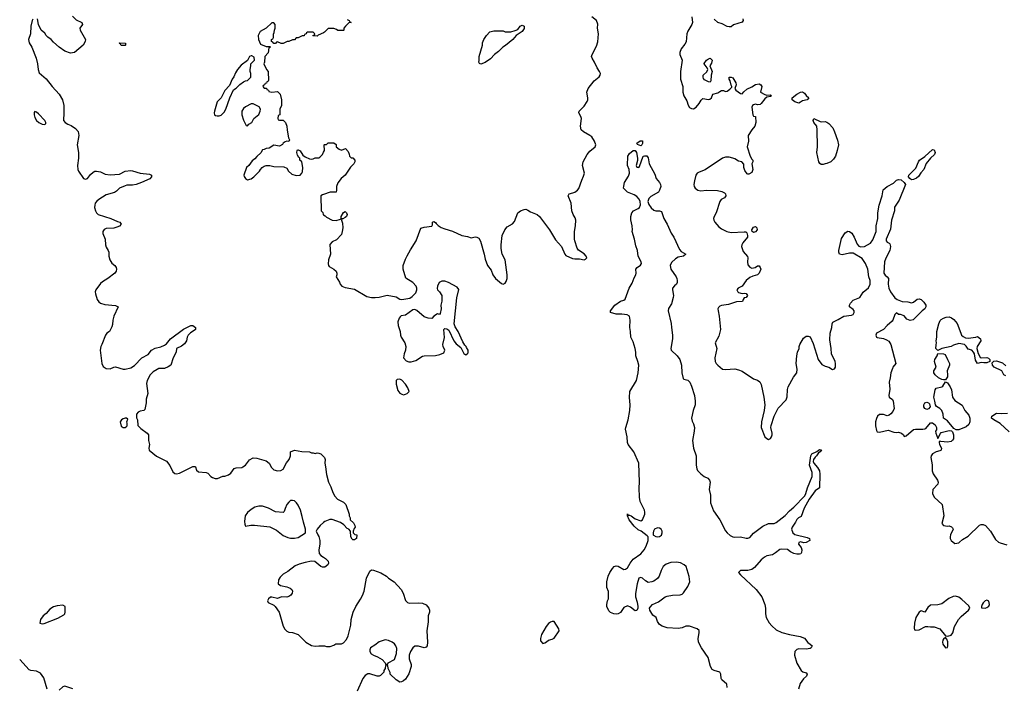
# Model space of a CAD drawing. Header units: inches. Extents: x 2396598 to 2566999, y 262085 to 451979.
# Tile 168 of 256: x 2436770 to 2447235, y 422471 to 429560. Entities that reach past the tile are written whole.
import ezdxf

# ---------------------------------------------------------------- set-up
doc = ezdxf.new("R2010")
doc.units = ezdxf.units.IN
doc.header["$MEASUREMENT"] = 0
doc.layers.add('C4432', color=7, linetype='Continuous')
doc.layers.add('C4442', color=7, linetype='Continuous')

msp = doc.modelspace()

# ---------------------------------------------------------------- linework, layer by layer
at = {"layer": 'C4432', "color": 5}
for points, elevation in [([(2437330, 429599), (2437370, 429559), (2437431, 429530), (2437436, 429510), (2437411, 429470), (2437414, 429450), (2437470, 429350), (2437467, 429330), (2437443, 429290), (2437352, 429210), (2437310, 429205), (2437250, 429226), (2437190, 429269), (2437130, 429321), (2437104, 429350), (2437070, 429373), (2437052, 429392), (2437037, 429417), (2436999, 429450), (2436970, 429510), (2436958, 429570)], 40), ([(2436910, 429566), (2436904, 429550), (2436890, 429490), (2436884, 429410), (2436862, 429350), (2436870, 429313), (2436898, 429270), (2436945, 429150), (2436961, 429090), (2436965, 429030), (2436976, 428996), (2437050, 428931), (2437116, 428850), (2437190, 428771), (2437226, 428710), (2437239, 428650), (2437241, 428570), (2437236, 428490), (2437253, 428470), (2437283, 428450), (2437316, 428436), (2437365, 428405), (2437392, 428372), (2437400, 428330), (2437381, 428230), (2437395, 428150), (2437394, 428090), (2437383, 428010), (2437387, 427970), (2437394, 427950), (2437450, 427873), (2437470, 427865), (2437490, 427873), (2437524, 427916), (2437550, 427941), (2437570, 427951), (2437587, 427953), (2437630, 427945), (2437679, 427919), (2437732, 427912), (2437830, 427920), (2437890, 427952), (2437950, 427959), (2437970, 427956), (2438049, 427929), (2438150, 427919), (2438170, 427910), (2438170, 427890), (2438153, 427870), (2438064, 427830), (2438007, 427810), (2437970, 427803), (2437910, 427802), (2437890, 427796), (2437830, 427770), (2437800, 427740), (2437776, 427724), (2437690, 427699), (2437610, 427650), (2437590, 427633), (2437574, 427610), (2437567, 427590), (2437566, 427566), (2437576, 427530), (2437586, 427510), (2437605, 427490), (2437738, 427450), (2437810, 427417), (2437836, 427410), (2437847, 427390), (2437830, 427369), (2437804, 427356), (2437770, 427348), (2437690, 427342), (2437668, 427332), (2437655, 427310), (2437655, 427290), (2437678, 427230), (2437682, 427170), (2437690, 427146), (2437712, 427110), (2437718, 427090), (2437716, 427050), (2437727, 427010), (2437750, 426976), (2437782, 426950), (2437795, 426930), (2437800, 426910), (2437796, 426890), (2437781, 426870), (2437708, 426810), (2437650, 426776), (2437630, 426757), (2437579, 426690), (2437573, 426670), (2437576, 426650), (2437593, 426590), (2437610, 426565), (2437630, 426550), (2437674, 426534), (2437790, 426526), (2437818, 426510), (2437771, 426410), (2437759, 426370), (2437757, 426323), (2437750, 426298), (2437725, 426250), (2437698, 426230), (2437681, 426210), (2437643, 426110), (2437631, 426089), (2437627, 426050), (2437644, 425910), (2437657, 425877), (2437690, 425855), (2437730, 425854), (2437770, 425871), (2437790, 425873), (2437870, 425849), (2437892, 425848), (2437950, 425862), (2437991, 425889), (2438070, 425968), (2438135, 426005), (2438170, 426051), (2438209, 426071), (2438270, 426087), (2438310, 426103), (2438330, 426119), (2438373, 426170), (2438510, 426273), (2438590, 426312), (2438612, 426312), (2438638, 426290), (2438639, 426270), (2438635, 426265), (2438584, 426236), (2438562, 426210), (2438550, 426190), (2438543, 426150), (2438521, 426119), (2438490, 426093), (2438438, 426070), (2438433, 426030), (2438400, 425970), (2438375, 425890), (2438348, 425872), (2438310, 425855), (2438250, 425856), (2438230, 425847), (2438190, 425822), (2438158, 425790), (2438126, 425730), (2438117, 425697), (2438131, 425590), (2438116, 425530), (2438115, 425490), (2438099, 425421), (2438090, 425409), (2438050, 425404), (2438030, 425394), (2438011, 425370), (2438013, 425333), (2438022, 425310), (2438026, 425250), (2438058, 425218), (2438124, 425170), (2438139, 425150), (2438138, 425090), (2438148, 425050), (2438141, 425010), (2438146, 424990), (2438225, 424925), (2438330, 424871), (2438367, 424827), (2438398, 424758), (2438420, 424740), (2438437, 424737), (2438470, 424744), (2438610, 424814), (2438630, 424815), (2438638, 424810), (2438650, 424778), (2438670, 424759), (2438752, 424750), (2438770, 424743), (2438800, 424710), (2438819, 424699), (2438849, 424689), (2438871, 424689), (2438930, 424712), (2438950, 424712), (2438990, 424726), (2439014, 424746), (2439050, 424794), (2439070, 424801), (2439130, 424804), (2439142, 424810), (2439170, 424831), (2439214, 424886), (2439250, 424906), (2439290, 424903), (2439390, 424876), (2439421, 424850), (2439446, 424806), (2439470, 424781), (2439509, 424771), (2439546, 424774), (2439572, 424788), (2439607, 424853), (2439634, 424890), (2439649, 424930), (2439649, 424970), (2439690, 424987), (2439770, 424976), (2439850, 424971), (2439870, 424962), (2439890, 424962), (2439910, 424954), (2439930, 424962), (2439950, 424958), (2439972, 424950), (2440000, 424922)], 40), ([(2440000, 429422), (2439944, 429396), (2439930, 429386), (2439888, 429388), (2439887, 429393), (2439902, 429398), (2439906, 429410), (2439890, 429426), (2439830, 429426), (2439818, 429422), (2439814, 429410), (2439798, 429402), (2439794, 429390), (2439773, 429387), (2439744, 429376), (2439730, 429366), (2439710, 429366), (2439690, 429348), (2439670, 429348), (2439630, 429328), (2439613, 429327), (2439570, 429308), (2439548, 429308), (2439510, 429326), (2439498, 429322), (2439490, 429306), (2439470, 429306), (2439462, 429322), (2439447, 429327), (2439446, 429350), (2439462, 429358), (2439466, 429370), (2439467, 429407), (2439476, 429424), (2439478, 429450), (2439486, 429470), (2439486, 429510), (2439470, 429526), (2439450, 429526), (2439391, 429469), (2439325, 429435), (2439306, 429394), (2439307, 429350), (2439330, 429302), (2439390, 429274), (2439430, 429274), (2439434, 429270), (2439418, 429262), (2439412, 429208), (2439374, 429170), (2439372, 429110), (2439365, 429090), (2439392, 429030), (2439412, 429010), (2439413, 428913), (2439410, 428906), (2439398, 428902), (2439393, 428887), (2439378, 428882), (2439373, 428867), (2439358, 428862), (2439354, 428850), (2439370, 428834), (2439393, 428833), (2439398, 428818), (2439413, 428813), (2439418, 428798), (2439450, 428792), (2439510, 428798), (2439538, 428770), (2439551, 428710), (2439551, 428650), (2439534, 428610), (2439534, 428550), (2439518, 428542), (2439514, 428510), (2439518, 428498), (2439530, 428494), (2439570, 428494), (2439594, 428470), (2439611, 428431), (2439612, 428388), (2439627, 428307), (2439636, 428284), (2439632, 428268), (2439610, 428269), (2439590, 428262), (2439572, 428250), (2439564, 428236), (2439530, 428218), (2439470, 428226), (2439423, 428197), (2439388, 428192), (2439370, 428182), (2439350, 428178), (2439333, 428147), (2439290, 428109), (2439270, 428083), (2439240, 428060), (2439207, 428013), (2439180, 427990), (2439151, 427910), (2439155, 427895), (2439170, 427872), (2439190, 427858), (2439230, 427871), (2439258, 427890), (2439318, 427950), (2439329, 427971), (2439348, 427990), (2439370, 428005), (2439390, 428011), (2439430, 428011), (2439470, 428001), (2439577, 427997), (2439610, 427982), (2439626, 427950), (2439661, 427921), (2439710, 427904), (2439750, 427908), (2439769, 427930), (2439775, 427945), (2439781, 427990), (2439769, 428049), (2439746, 428070), (2439746, 428090), (2439736, 428096), (2439723, 428123), (2439715, 428150), (2439718, 428170), (2439723, 428177), (2439730, 428178), (2439750, 428166), (2439781, 428121), (2439803, 428103), (2439850, 428082), (2439870, 428079), (2439890, 428081), (2439912, 428092), (2439950, 428092), (2439960, 428100), (2439988, 428130), (2440000, 428154)], 60), ([(2440000, 427705), (2439990, 427702), (2439972, 427688), (2439974, 427530), (2439992, 427512), (2439994, 427490), (2440000, 427487)], 60), ([(2440000, 424220), (2439965, 424190), (2439932, 424150), (2439922, 424130), (2439938, 424090), (2439951, 424071), (2439961, 424030), (2439961, 423990), (2439951, 423930), (2439952, 423890), (2439972, 423870), (2440000, 423852)], 40), ([(2440000, 423747), (2439990, 423746), (2439970, 423753), (2439907, 423807), (2439870, 423809), (2439803, 423797), (2439741, 423779), (2439698, 423762), (2439619, 423701), (2439570, 423673), (2439539, 423641), (2439521, 423610), (2439516, 423570), (2439542, 423550), (2439610, 423536), (2439643, 423523), (2439661, 423510), (2439671, 423490), (2439665, 423470), (2439651, 423450), (2439630, 423435), (2439610, 423428), (2439554, 423430), (2439510, 423415), (2439450, 423429), (2439434, 423426), (2439416, 423410), (2439405, 423390), (2439411, 423370), (2439470, 423341), (2439487, 423327), (2439527, 423270), (2439570, 423121), (2439589, 423089), (2439610, 423067), (2439630, 423057), (2439671, 423051), (2439730, 423031), (2439811, 422951), (2439870, 422916), (2439910, 422906), (2439950, 422911), (2440000, 422911)], 40), ([(2437061, 422450), (2437025, 422570), (2436990, 422622), (2436950, 422642), (2436890, 422649), (2436870, 422657), (2436770, 422765)], 40), ([(2437334, 422454), (2437250, 422482), (2437230, 422474), (2437190, 422439)], 40)]:
    msp.add_lwpolyline(points, dxfattribs=dict(at, elevation=elevation))
for points, elevation in [([(2437850, 429286), (2437842, 429302), (2437826, 429310), (2437830, 429314), (2437890, 429312), (2437894, 429310), (2437894, 429290), (2437890, 429286)], 40), ([(2439230, 429178), (2439214, 429170), (2439193, 429127), (2439123, 429077), (2439085, 429030), (2439064, 428996), (2439047, 428953), (2439030, 428928), (2439000, 428860), (2438950, 428808), (2438911, 428729), (2438870, 428688), (2438841, 428590), (2438838, 428570), (2438842, 428550), (2438850, 428542), (2438870, 428538), (2438890, 428538), (2438910, 428546), (2438942, 428578), (2438962, 428610), (2439002, 428730), (2439043, 428817), (2439070, 428832), (2439110, 428872), (2439150, 428902), (2439170, 428912), (2439190, 428914), (2439226, 428950), (2439226, 428990), (2439218, 429010), (2439218, 429030), (2439228, 429070), (2439226, 429090), (2439266, 429130), (2439262, 429162), (2439236, 429176)], 60), ([(2439250, 428668), (2439230, 428668), (2439170, 428635), (2439150, 428618), (2439132, 428590), (2439131, 428550), (2439150, 428494), (2439178, 428438), (2439190, 428434), (2439206, 428450), (2439238, 428470), (2439258, 428510), (2439310, 428552), (2439327, 428587), (2439328, 428610), (2439315, 428635)], 60), ([(2436930, 428586), (2436925, 428575), (2436923, 428550), (2436930, 428522), (2436947, 428490), (2436972, 428470), (2437010, 428451), (2437030, 428447), (2437047, 428453), (2437048, 428470), (2437038, 428490), (2436970, 428562), (2436950, 428578)], 40), ([(2437890, 425328), (2437870, 425322), (2437852, 425310), (2437838, 425290), (2437850, 425245), (2437870, 425231), (2437890, 425231), (2437910, 425245), (2437914, 425250), (2437914, 425274), (2437909, 425291), (2437918, 425318), (2437907, 425327)], 40), ([(2439670, 424455), (2439650, 424453), (2439630, 424437), (2439611, 424410), (2439591, 424370), (2439582, 424338), (2439570, 424326), (2439490, 424333), (2439413, 424373), (2439383, 424383), (2439350, 424393), (2439310, 424395), (2439270, 424384), (2439230, 424360), (2439193, 424327), (2439168, 424290), (2439159, 424230), (2439162, 424202), (2439170, 424182), (2439227, 424193), (2439267, 424193), (2439430, 424175), (2439499, 424139), (2439570, 424084), (2439620, 424060), (2439650, 424053), (2439690, 424053), (2439730, 424061), (2439806, 424110), (2439808, 424150), (2439785, 424225), (2439774, 424286), (2439755, 424350), (2439730, 424404), (2439713, 424430), (2439690, 424449)], 40), ([(2437230, 423341), (2437170, 423336), (2437130, 423324), (2437090, 423299), (2437050, 423255), (2437019, 423230), (2436990, 423190), (2436985, 423150), (2437010, 423145), (2437030, 423148), (2437176, 423204), (2437241, 423239), (2437250, 423250), (2437255, 423270), (2437254, 423330)], 40)]:
    msp.add_lwpolyline(points, close=True, dxfattribs=dict(at, elevation=elevation))
at = {"layer": 'C4442', "color": 5}
for points, elevation in [([(2440000, 427487), (2440017, 427477), (2440030, 427462), (2440090, 427431), (2440134, 427426), (2440178, 427442), (2440186, 427450), (2440188, 427470), (2440210, 427512), (2440230, 427522), (2440242, 427510), (2440251, 427490), (2440242, 427470), (2440230, 427458), (2440206, 427446), (2440194, 427446), (2440192, 427430), (2440200, 427400), (2440203, 427350), (2440199, 427310), (2440190, 427278), (2440137, 427223), (2440090, 427202), (2440068, 427172), (2440073, 427070), (2440051, 427010), (2440048, 426968), (2440051, 426951), (2440060, 426940), (2440110, 426912), (2440132, 426890), (2440142, 426870), (2440142, 426850), (2440134, 426830), (2440170, 426772), (2440175, 426750), (2440195, 426730), (2440230, 426716), (2440330, 426697), (2440459, 426619), (2440509, 426611), (2440549, 426611), (2440590, 426615), (2440674, 426634), (2440770, 426616), (2440811, 426591), (2440830, 426587), (2440916, 426604), (2440940, 426620), (2440979, 426661), (2440992, 426690), (2440992, 426710), (2440985, 426730), (2440950, 426769), (2440874, 426814), (2440845, 426910), (2440846, 426950), (2440870, 427018), (2440888, 427052), (2440923, 427117), (2440984, 427210), (2441035, 427345), (2441070, 427358), (2441150, 427366), (2441157, 427383), (2441157, 427410), (2441170, 427418), (2441190, 427407), (2441196, 427396), (2441216, 427376), (2441250, 427355), (2441290, 427338), (2441370, 427314), (2441470, 427268), (2441530, 427259), (2441570, 427245), (2441610, 427254), (2441630, 427251), (2441650, 427241), (2441668, 427208), (2441706, 427070), (2441716, 427016), (2441742, 426950), (2441780, 426900), (2441799, 426850), (2441827, 426810), (2441890, 426758), (2441907, 426753), (2441930, 426763), (2441941, 426779), (2441950, 426810), (2441951, 426850), (2441929, 427009), (2441897, 427070), (2441886, 427130), (2441887, 427170), (2441899, 427270), (2441926, 427330), (2441950, 427361), (2442009, 427391), (2442030, 427418), (2442066, 427510), (2442094, 427530), (2442130, 427544), (2442150, 427548), (2442170, 427539), (2442199, 427519), (2442270, 427492), (2442296, 427470), (2442402, 427330), (2442463, 427223), (2442530, 427150), (2442565, 427070), (2442576, 427056), (2442644, 427024), (2442670, 427020), (2442720, 427020), (2442770, 427011), (2442784, 427016), (2442796, 427030), (2442792, 427050), (2442770, 427075), (2442710, 427112), (2442695, 427135), (2442670, 427210), (2442665, 427230), (2442666, 427310), (2442678, 427370), (2442681, 427430), (2442675, 427455), (2442654, 427490), (2442638, 427530), (2442633, 427610), (2442599, 427690), (2442609, 427710), (2442650, 427720), (2442670, 427730), (2442700, 427750), (2442714, 427766), (2442743, 427857), (2442763, 427897), (2442772, 427930), (2442750, 428010), (2442760, 428050), (2442801, 428130), (2442830, 428163), (2442885, 428210), (2442892, 428230), (2442879, 428270), (2442850, 428315), (2442831, 428331), (2442761, 428370), (2442739, 428390), (2442730, 428430), (2442740, 428510), (2442733, 428533), (2442713, 428570), (2442715, 428590), (2442770, 428641), (2442802, 428690), (2442809, 428710), (2442809, 428730), (2442797, 428790), (2442813, 428830), (2442877, 428910), (2442928, 428952), (2442940, 428970), (2442942, 428990), (2442934, 429010), (2442908, 429048), (2442880, 429110), (2442854, 429150), (2442849, 429170), (2442854, 429190), (2442901, 429279), (2442916, 429324), (2442921, 429410), (2442912, 429470), (2442915, 429514), (2442899, 429550), (2442850, 429590)], 60), ([(2443914, 429590), (2443920, 429530), (2443914, 429510), (2443870, 429439), (2443860, 429410), (2443854, 429326), (2443840, 429300), (2443801, 429250), (2443785, 429210), (2443787, 429190), (2443810, 429130), (2443795, 429010), (2443792, 428950), (2443794, 428930), (2443818, 428850), (2443817, 428790), (2443828, 428750), (2443860, 428700), (2443874, 428654), (2443890, 428626), (2443910, 428616), (2443930, 428615), (2443959, 428630), (2443992, 428670), (2444013, 428707), (2444030, 428725), (2444090, 428712), (2444104, 428716), (2444124, 428730), (2444138, 428770), (2444190, 428783), (2444210, 428799), (2444230, 428807), (2444250, 428807), (2444270, 428799), (2444290, 428801), (2444319, 428821), (2444338, 428842), (2444338, 428850), (2444330, 428866), (2444322, 428910), (2444309, 428930), (2444310, 428951), (2444330, 428951), (2444350, 428942), (2444381, 428890), (2444385, 428870), (2444372, 428830), (2444382, 428810), (2444430, 428778), (2444450, 428772), (2444465, 428795), (2444498, 428822), (2444553, 428847), (2444589, 428871), (2444630, 428878), (2444647, 428870), (2444657, 428850), (2444642, 428790), (2444690, 428765), (2444710, 428758), (2444750, 428761), (2444759, 428750), (2444750, 428743), (2444710, 428738), (2444690, 428721), (2444650, 428669), (2444639, 428661), (2444610, 428657), (2444590, 428664), (2444570, 428657), (2444558, 428650), (2444551, 428630), (2444562, 428550), (2444570, 428534), (2444592, 428532), (2444595, 428470), (2444585, 428430), (2444551, 428390), (2444511, 428330), (2444517, 428270), (2444501, 428210), (2444534, 428110), (2444550, 428078), (2444562, 428070), (2444562, 428050), (2444551, 428030), (2444563, 427970), (2444550, 427938), (2444520, 427920), (2444510, 427918), (2444503, 427923), (2444478, 427958), (2444468, 427990), (2444467, 428027), (2444446, 428050), (2444410, 428058), (2444370, 428082), (2444349, 428089), (2444310, 428099), (2444270, 428101), (2444238, 428090), (2444056, 427964), (2443990, 427941), (2443971, 427930), (2443956, 427910), (2443941, 427850), (2443935, 427810), (2443937, 427790), (2443948, 427770), (2443976, 427750), (2444010, 427744), (2444070, 427749), (2444185, 427746), (2444234, 427734), (2444261, 427721), (2444272, 427710), (2444274, 427690), (2444262, 427670), (2444225, 427650), (2444210, 427628), (2444172, 427510), (2444150, 427470), (2444145, 427450), (2444148, 427430), (2444158, 427410), (2444202, 427362), (2444230, 427340), (2444284, 427310), (2444330, 427300), (2444470, 427309), (2444486, 427306), (2444497, 427297), (2444506, 427270), (2444504, 427250), (2444457, 427190), (2444446, 427170), (2444443, 427150), (2444460, 427100), (2444504, 427044), (2444508, 427030), (2444506, 426990), (2444510, 426958), (2444530, 426933), (2444550, 426922), (2444588, 426930), (2444610, 426945), (2444630, 426945), (2444641, 426930), (2444646, 426910), (2444630, 426870), (2444611, 426850), (2444563, 426837), (2444530, 426823), (2444491, 426789), (2444450, 426732), (2444406, 426710), (2444391, 426690), (2444401, 426670), (2444410, 426663), (2444450, 426651), (2444470, 426656), (2444490, 426651), (2444505, 426630), (2444492, 426610), (2444470, 426608), (2444458, 426590), (2444451, 426569), (2444390, 426563), (2444304, 426536), (2444230, 426526), (2444210, 426518), (2444197, 426503), (2444191, 426490), (2444192, 426470), (2444204, 426410), (2444217, 426270), (2444202, 426198), (2444163, 426130), (2444179, 426070), (2444157, 425970), (2444163, 425930), (2444173, 425910), (2444190, 425890), (2444239, 425850), (2444270, 425844), (2444370, 425852), (2444410, 425843), (2444450, 425828), (2444570, 425748), (2444612, 425732), (2444636, 425716), (2444650, 425685), (2444680, 425550), (2444689, 425470), (2444684, 425410), (2444653, 425290), (2444650, 425230), (2444690, 425130), (2444710, 425111), (2444730, 425102), (2444750, 425111), (2444762, 425130), (2444767, 425150), (2444767, 425170), (2444755, 425230), (2444758, 425250), (2444789, 425351), (2444830, 425436), (2444916, 425524), (2444926, 425554), (2444930, 425634), (2444937, 425663), (2444995, 425765), (2445029, 425810), (2445033, 425850), (2445024, 425910), (2445029, 425991), (2445038, 426030), (2445055, 426070), (2445055, 426090), (2445062, 426110), (2445102, 426178), (2445130, 426201), (2445150, 426201), (2445171, 426191), (2445203, 426123), (2445258, 425950), (2445297, 425897), (2445330, 425881), (2445370, 425871), (2445410, 425846), (2445430, 425851), (2445439, 425870), (2445442, 425910), (2445438, 425930), (2445397, 426010), (2445394, 426070), (2445379, 426159), (2445383, 426230), (2445403, 426290), (2445405, 426330), (2445411, 426349), (2445470, 426375), (2445530, 426412), (2445610, 426422), (2445630, 426431), (2445640, 426450), (2445640, 426470), (2445630, 426482), (2445590, 426510), (2445590, 426530), (2445600, 426550), (2445630, 426580), (2445698, 426610), (2445734, 426666), (2445790, 426711), (2445810, 426750), (2445810, 426790), (2445794, 426830), (2445785, 426910), (2445760, 426970), (2445725, 427025), (2445630, 427082), (2445590, 427081), (2445510, 427062), (2445484, 427070), (2445475, 427090), (2445476, 427110), (2445503, 427237), (2445543, 427297), (2445573, 427313), (2445590, 427310), (2445613, 427293), (2445639, 427250), (2445670, 427175), (2445690, 427155), (2445710, 427149), (2445750, 427153), (2445814, 427186), (2445838, 427222), (2445872, 427310), (2445873, 427370), (2445892, 427450), (2445891, 427510), (2445904, 427590), (2445936, 427690), (2445946, 427754), (2445989, 427790), (2446057, 427823), (2446090, 427857), (2446110, 427864), (2446139, 427859), (2446171, 427830), (2446183, 427810), (2446117, 427643), (2446069, 427571), (2446066, 427530), (2446037, 427430), (2446024, 427336), (2445978, 427230), (2445978, 427210), (2445990, 427196), (2446010, 427188), (2446019, 427179), (2446026, 427150), (2446018, 427110), (2445974, 427026), (2445961, 426990), (2445956, 426870), (2445968, 426848), (2445990, 426830), (2446005, 426810), (2446000, 426750), (2446009, 426709), (2446026, 426670), (2446070, 426606), (2446095, 426590), (2446150, 426569), (2446210, 426563), (2446250, 426554), (2446270, 426561), (2446308, 426592), (2446330, 426596), (2446350, 426588), (2446380, 426560), (2446399, 426530), (2446402, 426510), (2446391, 426490), (2446361, 426470), (2446266, 426374), (2446235, 426365), (2446200, 426380), (2446170, 426417), (2446132, 426428), (2446110, 426429), (2446090, 426448), (2446070, 426428), (2446051, 426369), (2446043, 426357), (2445990, 426313), (2445950, 426269), (2445878, 426230), (2445871, 426210), (2445878, 426190), (2445885, 426185), (2445950, 426173), (2445982, 426162), (2446006, 426146), (2446017, 426130), (2446027, 426110), (2446082, 425910), (2446050, 425869), (2446045, 425855), (2446030, 425810), (2446023, 425757), (2446010, 425710), (2446017, 425637), (2446007, 425570), (2446010, 425552), (2446046, 425526), (2446053, 425510), (2446065, 425430), (2446050, 425399), (2446030, 425374), (2446010, 425359), (2445990, 425353), (2445950, 425369), (2445930, 425369), (2445910, 425367), (2445887, 425350), (2445875, 425325), (2445867, 425290), (2445867, 425247), (2445876, 425196), (2445884, 425184), (2445910, 425179), (2446002, 425202), (2446060, 425180), (2446090, 425176), (2446110, 425181), (2446142, 425170), (2446162, 425150), (2446170, 425134), (2446190, 425142), (2446270, 425208), (2446290, 425213), (2446370, 425211), (2446390, 425214), (2446400, 425220), (2446450, 425278), (2446470, 425278), (2446499, 425259), (2446515, 425230), (2446514, 425206), (2446505, 425190), (2446506, 425170), (2446530, 425114), (2446556, 425164), (2446565, 425175), (2446650, 425197), (2446675, 425195), (2446684, 425184), (2446696, 425150), (2446694, 425110), (2446684, 425096), (2446670, 425081), (2446630, 425072), (2446560, 425080), (2446550, 425086), (2446542, 425078), (2446542, 425070), (2446546, 425050), (2446566, 425010), (2446565, 424990), (2446550, 424981), (2446510, 424972), (2446471, 424950), (2446457, 424930), (2446453, 424910), (2446467, 424833), (2446468, 424768), (2446479, 424739), (2446526, 424670), (2446531, 424650), (2446530, 424629), (2446476, 424570), (2446471, 424530), (2446491, 424490), (2446574, 424410), (2446593, 424290), (2446571, 424210), (2446590, 424187), (2446630, 424181), (2446650, 424185), (2446675, 424175), (2446685, 424165), (2446691, 424150), (2446663, 424090), (2446659, 424070), (2446661, 424050), (2446671, 424030), (2446710, 423996), (2446750, 424004), (2446759, 424010), (2446790, 424041), (2446850, 424077), (2446970, 424194), (2446990, 424201), (2447010, 424199), (2447034, 424190), (2447088, 424130), (2447141, 424041), (2447173, 424013), (2447190, 424004), (2447263, 423983)], 60), ([(2440250, 429562), (2440272, 429552), (2440278, 429538), (2440294, 429530), (2440270, 429526), (2440234, 429490), (2440214, 429470), (2440214, 429450), (2440210, 429446), (2440150, 429446), (2440136, 429456), (2440110, 429466), (2440050, 429466), (2440010, 429426), (2440000, 429422)], 60), ([(2444456, 429570), (2444461, 429550), (2444450, 429535), (2444356, 429504), (2444330, 429484), (2444310, 429484), (2444290, 429489), (2444236, 429516), (2444190, 429530), (2444150, 429564)], 60), ([(2440000, 428154), (2440008, 428170), (2440006, 428230), (2440010, 428234), (2440030, 428234), (2440050, 428254), (2440110, 428254), (2440133, 428233), (2440134, 428210), (2440164, 428184), (2440190, 428174), (2440233, 428193), (2440260, 428160), (2440272, 428132), (2440274, 428110), (2440293, 428093), (2440310, 428092), (2440332, 428070), (2440332, 428050), (2440322, 428030), (2440286, 427994), (2440231, 427910), (2440188, 427872), (2440150, 427828), (2440136, 427790), (2440138, 427750), (2440132, 427728), (2440070, 427729), (2440000, 427705)], 60), ([(2444289, 422470), (2444285, 422505), (2444232, 422550), (2444224, 422564), (2444222, 422610), (2444213, 422630), (2444150, 422650), (2444130, 422661), (2444111, 422690), (2444086, 422786), (2444017, 422890), (2443985, 422950), (2443982, 422990), (2443993, 423050), (2443990, 423073), (2443970, 423090), (2443890, 423118), (2443850, 423118), (2443810, 423101), (2443770, 423096), (2443650, 423103), (2443598, 423118), (2443570, 423138), (2443549, 423170), (2443534, 423210), (2443498, 423238), (2443469, 423290), (2443465, 423310), (2443470, 423322), (2443494, 423350), (2443561, 423379), (2443630, 423431), (2443650, 423439), (2443710, 423448), (2443790, 423451), (2443810, 423459), (2443825, 423475), (2443870, 423541), (2443891, 423590), (2443886, 423646), (2443852, 423752), (2443832, 423772), (2443792, 423792), (2443750, 423801), (2443690, 423797), (2443641, 423779), (2443608, 423752), (2443588, 423712), (2443567, 423650), (2443550, 423625), (2443510, 423597), (2443490, 423589), (2443450, 423585), (2443420, 423600), (2443390, 423629), (2443370, 423638), (2443350, 423628), (2443331, 423570), (2443314, 423466), (2443315, 423430), (2443333, 423373), (2443341, 423330), (2443341, 423310), (2443330, 423286), (2443310, 423282), (2443261, 423321), (2443230, 423335), (2443190, 423318), (2443154, 423266), (2443132, 423250), (2443110, 423247), (2443086, 423250), (2443050, 423264), (2443030, 423282), (2443009, 423330), (2443009, 423351), (2443018, 423390), (2443028, 423410), (2443029, 423430), (2443028, 423488), (2443009, 423530), (2443009, 423589), (2443024, 423650), (2443042, 423690), (2443070, 423732), (2443090, 423752), (2443110, 423762), (2443130, 423758), (2443190, 423721), (2443210, 423725), (2443230, 423738), (2443257, 423790), (2443289, 423830), (2443370, 423887), (2443408, 423932), (2443429, 423970), (2443449, 424030), (2443449, 424069), (2443440, 424080), (2443375, 424130), (2443344, 424144), (2443301, 424181), (2443249, 424249), (2443229, 424291), (2443230, 424311), (2443238, 424298), (2443250, 424299), (2443270, 424290), (2443310, 424261), (2443370, 424238), (2443388, 424250), (2443415, 424310), (2443415, 424330), (2443409, 424350), (2443364, 424444), (2443356, 424490), (2443353, 424587), (2443359, 424650), (2443350, 424850), (2443296, 424970), (2443236, 425050), (2443230, 425070), (2443227, 425130), (2443210, 425210), (2443211, 425231), (2443236, 425310), (2443256, 425410), (2443259, 425470), (2443252, 425548), (2443256, 425610), (2443325, 425730), (2443343, 425810), (2443349, 425891), (2443341, 425930), (2443318, 425990), (2443318, 426030), (2443312, 426070), (2443290, 426139), (2443267, 426190), (2443263, 426250), (2443255, 426290), (2443258, 426370), (2443251, 426411), (2443227, 426427), (2443170, 426434), (2443110, 426434), (2443048, 426450), (2443048, 426470), (2443097, 426530), (2443157, 426570), (2443190, 426582), (2443206, 426594), (2443246, 426710), (2443278, 426762), (2443300, 426820), (2443317, 426850), (2443321, 426870), (2443319, 426910), (2443332, 426928), (2443367, 426953), (2443377, 426970), (2443374, 426990), (2443344, 427050), (2443337, 427110), (2443317, 427157), (2443304, 427230), (2443278, 427310), (2443282, 427330), (2443280, 427370), (2443265, 427435), (2443266, 427470), (2443277, 427510), (2443293, 427530), (2443345, 427555), (2443356, 427564), (2443367, 427593), (2443365, 427630), (2443354, 427654), (2443330, 427684), (2443301, 427701), (2443230, 427729), (2443189, 427770), (2443190, 427794), (2443198, 427830), (2443240, 427900), (2443250, 427930), (2443247, 427970), (2443230, 428010), (2443232, 428110), (2443250, 428139), (2443290, 428171), (2443310, 428172), (2443325, 428150), (2443336, 428090), (2443336, 428064), (2443322, 428010), (2443330, 427994), (2443350, 427992), (2443358, 428002), (2443398, 428110), (2443410, 428116), (2443434, 428114), (2443450, 428092), (2443462, 428030), (2443520, 427920), (2443533, 427873), (2443571, 427830), (2443581, 427810), (2443584, 427790), (2443570, 427750), (2443558, 427730), (2443478, 427682), (2443457, 427663), (2443446, 427630), (2443456, 427596), (2443482, 427562), (2443510, 427538), (2443530, 427531), (2443570, 427531), (2443590, 427523), (2443615, 427450), (2443652, 427390), (2443694, 427294), (2443723, 427250), (2443781, 427121), (2443800, 427100), (2443851, 427070), (2443826, 427050), (2443770, 427037), (2443740, 427020), (2443698, 426982), (2443684, 426950), (2443692, 426910), (2443747, 426830), (2443756, 426810), (2443758, 426790), (2443758, 426770), (2443751, 426750), (2443730, 426734), (2443710, 426710), (2443707, 426690), (2443718, 426630), (2443717, 426610), (2443696, 426544), (2443667, 426493), (2443662, 426470), (2443695, 426335), (2443696, 426290), (2443710, 426210), (2443709, 426170), (2443689, 426070), (2443695, 426050), (2443759, 425990), (2443787, 425950), (2443804, 425890), (2443807, 425810), (2443821, 425750), (2443830, 425741), (2443870, 425731), (2443891, 425710), (2443911, 425670), (2443941, 425570), (2443950, 425510), (2443950, 425470), (2443929, 425411), (2443911, 425330), (2443917, 425297), (2443931, 425270), (2443941, 425230), (2443939, 425190), (2443922, 425090), (2443931, 425010), (2443959, 424930), (2443959, 424830), (2443967, 424790), (2443974, 424774), (2444010, 424736), (2444045, 424710), (2444085, 424690), (2444101, 424670), (2444107, 424650), (2444098, 424570), (2444112, 424510), (2444113, 424430), (2444144, 424344), (2444210, 424250), (2444272, 424132), (2444288, 424110), (2444322, 424082), (2444350, 424069), (2444370, 424066), (2444430, 424067), (2444490, 424053), (2444510, 424054), (2444530, 424062), (2444570, 424107), (2444670, 424180), (2444730, 424210), (2444789, 424211), (2444810, 424220), (2444905, 424295), (2444950, 424343), (2444998, 424382), (2445115, 424505), (2445126, 424530), (2445143, 424590), (2445192, 424710), (2445192, 424750), (2445163, 424830), (2445177, 424930), (2445190, 424948), (2445244, 424976), (2445270, 424997), (2445291, 424991), (2445277, 424970), (2445261, 424959), (2445240, 424930), (2445224, 424916), (2445206, 424890), (2445204, 424870), (2445212, 424850), (2445250, 424805), (2445270, 424770), (2445275, 424735), (2445270, 424590), (2445223, 424557), (2445159, 424470), (2445106, 424374), (2445074, 424286), (2445049, 424271), (2445030, 424253), (2445016, 424224), (2444979, 424170), (2444974, 424150), (2444987, 424110), (2445010, 424092), (2445141, 424061), (2445164, 424050), (2445168, 424030), (2445130, 424008), (2445105, 424005), (2445070, 424017), (2445051, 424009), (2445047, 423990), (2445076, 423956), (2445084, 423930), (2445079, 423901), (2445071, 423889), (2445057, 423883), (2445030, 423883), (2444998, 423890), (2444962, 423910), (2444930, 423935), (2444870, 423938), (2444850, 423933), (2444803, 423897), (2444770, 423877), (2444710, 423865), (2444686, 423854), (2444650, 423824), (2444578, 423742), (2444550, 423722), (2444510, 423711), (2444430, 423711), (2444411, 423690), (2444430, 423665), (2444598, 423510), (2444657, 423430), (2444690, 423350), (2444695, 423310), (2444695, 423250), (2444703, 423210), (2444735, 423155), (2444763, 423123), (2444810, 423081), (2444870, 423051), (2444950, 423030), (2445065, 423010), (2445110, 422992), (2445146, 422946), (2445171, 422930), (2445191, 422910), (2445181, 422890), (2445170, 422883), (2445130, 422874), (2445050, 422878), (2445029, 422871), (2445010, 422850), (2445004, 422810), (2445030, 422725), (2445074, 422650), (2445094, 422634), (2445130, 422623), (2445141, 422610), (2445133, 422590), (2445100, 422560), (2445064, 422510), (2445048, 422450)], 40), ([(2447250, 425778), (2447230, 425789), (2447209, 425830), (2447126, 425870), (2447110, 425890), (2447104, 425916), (2447125, 425935), (2447150, 425938), (2447217, 425917), (2447250, 425885)], 60), ([(2447285, 425185), (2447192, 425272), (2447122, 425310), (2447098, 425330), (2447102, 425350), (2447150, 425381), (2447210, 425377), (2447270, 425383)], 60), ([(2440000, 424922), (2440010, 424912), (2440018, 424890), (2440012, 424850), (2440022, 424810), (2440031, 424729), (2440051, 424650), (2440078, 424598), (2440099, 424539), (2440119, 424499), (2440148, 424468), (2440210, 424436), (2440236, 424410), (2440272, 424310), (2440272, 424290), (2440282, 424270), (2440282, 424250), (2440317, 424217), (2440332, 424190), (2440334, 424170), (2440324, 424156), (2440314, 424130), (2440314, 424110), (2440333, 424093), (2440354, 424090), (2440351, 424050), (2440330, 424038), (2440310, 424038), (2440303, 424043), (2440289, 424069), (2440286, 424130), (2440268, 424148), (2440250, 424158), (2440216, 424196), (2440180, 424220), (2440090, 424253), (2440068, 424252), (2440012, 424230), (2440000, 424220)], 40), ([(2440000, 423852), (2440020, 423840), (2440047, 423810), (2440051, 423790), (2440046, 423770), (2440013, 423747), (2440000, 423747)], 40), ([(2440000, 422911), (2440011, 422911), (2440030, 422905), (2440070, 422905), (2440110, 422918), (2440129, 422931), (2440190, 422931), (2440210, 422941), (2440242, 422978), (2440262, 423018), (2440289, 423130), (2440293, 423190), (2440313, 423270), (2440341, 423330), (2440393, 423407), (2440413, 423447), (2440430, 423490), (2440456, 423630), (2440490, 423702), (2440510, 423718), (2440530, 423716), (2440610, 423686), (2440670, 423651), (2440691, 423631), (2440751, 423590), (2440826, 423510), (2440846, 423470), (2440871, 423391), (2440891, 423371), (2440910, 423363), (2441010, 423367), (2441050, 423363), (2441090, 423345), (2441119, 423310), (2441125, 423290), (2441124, 423270), (2441110, 423230), (2441113, 423167), (2441096, 423070), (2441105, 422950), (2441102, 422910), (2441090, 422898), (2441070, 422888), (2441010, 422909), (2440970, 422908), (2440950, 422888), (2440925, 422850), (2440911, 422810), (2440911, 422771), (2440931, 422711), (2440931, 422690), (2440906, 422614), (2440870, 422558), (2440850, 422538), (2440827, 422527), (2440810, 422526), (2440770, 422548), (2440708, 422610), (2440707, 422627), (2440686, 422670), (2440682, 422702), (2440670, 422706), (2440658, 422702), (2440654, 422670), (2440642, 422650), (2440642, 422630), (2440605, 422595), (2440590, 422589), (2440570, 422589), (2440490, 422615), (2440470, 422615), (2440443, 422597), (2440417, 422563), (2440356, 422430)], 40)]:
    msp.add_lwpolyline(points, dxfattribs=dict(at, elevation=elevation))
for points, elevation in [([(2441670, 429089), (2441656, 429096), (2441649, 429110), (2441654, 429126), (2441655, 429170), (2441689, 429290), (2441690, 429314), (2441702, 429350), (2441730, 429392), (2441768, 429430), (2441810, 429442), (2441910, 429442), (2441930, 429432), (2441990, 429432), (2442036, 429444), (2442063, 429457), (2442090, 429491), (2442110, 429503), (2442130, 429491), (2442132, 429468), (2442110, 429435), (2442047, 429393), (2442011, 429349), (2441934, 429286), (2441905, 429270), (2441859, 429221), (2441818, 429190), (2441775, 429144), (2441716, 429104)], 60), ([(2444110, 428898), (2444090, 428902), (2444050, 428922), (2444037, 428937), (2444033, 428950), (2444033, 428970), (2444072, 429008), (2444084, 429030), (2444078, 429050), (2444044, 429090), (2444046, 429094), (2444070, 429131), (2444090, 429146), (2444110, 429151), (2444131, 429130), (2444122, 429098), (2444105, 429070), (2444131, 429011), (2444119, 428970), (2444115, 428910)], 60), ([(2445050, 428674), (2445010, 428687), (2444979, 428710), (2444981, 428730), (2445030, 428770), (2445070, 428790), (2445090, 428793), (2445110, 428781), (2445130, 428754), (2445158, 428730), (2445138, 428710), (2445090, 428698), (2445070, 428684)], 60), ([(2445290, 428475), (2445330, 428479), (2445350, 428473), (2445370, 428459), (2445411, 428410), (2445431, 428370), (2445461, 428281), (2445471, 428230), (2445459, 428170), (2445439, 428110), (2445420, 428080), (2445390, 428049), (2445350, 428032), (2445330, 428029), (2445310, 428021), (2445290, 428024), (2445273, 428033), (2445264, 428050), (2445242, 428150), (2445248, 428210), (2445247, 428390), (2445241, 428430), (2445210, 428469), (2445202, 428490), (2445210, 428511), (2445278, 428478)], 60), ([(2443370, 428222), (2443336, 428236), (2443329, 428250), (2443366, 428274), (2443390, 428272), (2443390, 428246), (2443382, 428230)], 40), ([(2446250, 427861), (2446232, 427872), (2446217, 427890), (2446219, 427910), (2446295, 427985), (2446321, 428050), (2446334, 428070), (2446391, 428109), (2446470, 428181), (2446490, 428178), (2446499, 428150), (2446494, 428130), (2446451, 428090), (2446406, 428034), (2446380, 427970), (2446346, 427934), (2446324, 427896), (2446302, 427878), (2446270, 427864)], 60), ([(2444570, 427301), (2444564, 427304), (2444556, 427310), (2444550, 427330), (2444570, 427356), (2444590, 427363), (2444606, 427350), (2444608, 427330), (2444590, 427307)], 60), ([(2441290, 426784), (2441258, 426782), (2441230, 426769), (2441211, 426730), (2441206, 426706), (2441211, 426691), (2441231, 426670), (2441258, 426630), (2441255, 426570), (2441245, 426530), (2441251, 426489), (2441240, 426440), (2441232, 426428), (2441210, 426435), (2441172, 426410), (2441150, 426386), (2441110, 426389), (2441070, 426406), (2440990, 426473), (2440970, 426481), (2440950, 426479), (2440870, 426421), (2440826, 426414), (2440814, 426406), (2440803, 426390), (2440788, 426350), (2440791, 426311), (2440813, 426250), (2440817, 426210), (2440824, 426190), (2440863, 426130), (2440874, 426090), (2440871, 426050), (2440856, 426010), (2440851, 425970), (2440877, 425937), (2440905, 425925), (2440930, 425926), (2440980, 425940), (2441050, 425986), (2441070, 425991), (2441190, 425994), (2441235, 426005), (2441277, 426023), (2441289, 426050), (2441270, 426090), (2441267, 426110), (2441284, 426184), (2441278, 426270), (2441290, 426282), (2441310, 426278), (2441330, 426262), (2441383, 426150), (2441410, 426118), (2441458, 426078), (2441490, 426014), (2441510, 426002), (2441526, 426010), (2441536, 426024), (2441538, 426050), (2441518, 426078), (2441515, 426090), (2441502, 426102), (2441479, 426139), (2441432, 426250), (2441398, 426298), (2441386, 426330), (2441415, 426605), (2441436, 426696), (2441419, 426719), (2441328, 426770)], 60), ([(2446850, 426178), (2446932, 426188), (2446950, 426195), (2446983, 426170), (2446987, 426150), (2446945, 426090), (2446943, 426070), (2446957, 426017), (2446978, 425978), (2446990, 425971), (2447050, 425973), (2447066, 425966), (2447081, 425950), (2447081, 425930), (2447050, 425917), (2447016, 425916), (2446990, 425921), (2446950, 425909), (2446930, 425946), (2446919, 426010), (2446909, 426030), (2446890, 426049), (2446850, 426061), (2446830, 426093), (2446810, 426112), (2446750, 426120), (2446696, 426104), (2446670, 426089), (2446570, 426069), (2446530, 426046), (2446516, 426056), (2446508, 426070), (2446509, 426109), (2446514, 426130), (2446509, 426151), (2446517, 426190), (2446516, 426250), (2446538, 426330), (2446554, 426366), (2446564, 426376), (2446588, 426392), (2446618, 426402), (2446650, 426403), (2446675, 426395), (2446698, 426378), (2446733, 426333), (2446771, 426230), (2446781, 426210), (2446796, 426196), (2446823, 426183)], 60), ([(2446590, 425734), (2446570, 425739), (2446537, 425757), (2446499, 425790), (2446486, 425810), (2446485, 425830), (2446509, 425870), (2446494, 425930), (2446495, 425950), (2446522, 425990), (2446530, 426014), (2446588, 426012), (2446606, 426006), (2446630, 425950), (2446654, 425910), (2446652, 425890), (2446626, 425830), (2446632, 425790), (2446630, 425768), (2446610, 425735)], 60), ([(2440810, 425744), (2440782, 425738), (2440771, 425729), (2440771, 425690), (2440790, 425623), (2440810, 425594), (2440830, 425582), (2440850, 425578), (2440870, 425582), (2440889, 425590), (2440909, 425610), (2440894, 425650), (2440870, 425689), (2440832, 425732)], 60), ([(2446724, 425204), (2446698, 425218), (2446630, 425301), (2446589, 425329), (2446586, 425370), (2446569, 425410), (2446550, 425432), (2446514, 425454), (2446503, 425470), (2446497, 425510), (2446485, 425550), (2446499, 425630), (2446512, 425648), (2446570, 425663), (2446582, 425670), (2446610, 425714), (2446630, 425705), (2446660, 425660), (2446672, 425630), (2446683, 425550), (2446710, 425516), (2446786, 425466), (2446815, 425410), (2446859, 425359), (2446870, 425330), (2446870, 425290), (2446858, 425262), (2446830, 425238), (2446750, 425204)], 60), ([(2446410, 425419), (2446389, 425430), (2446381, 425450), (2446379, 425470), (2446390, 425491), (2446410, 425499), (2446430, 425491), (2446439, 425479), (2446447, 425450), (2446430, 425426)], 60), ([(2443550, 424165), (2443518, 424150), (2443505, 424130), (2443502, 424110), (2443502, 424090), (2443506, 424086), (2443531, 424071), (2443550, 424067), (2443570, 424071), (2443590, 424086), (2443599, 424110), (2443599, 424130), (2443589, 424149), (2443570, 424161)], 40), ([(2446717, 423437), (2446690, 423433), (2446646, 423414), (2446570, 423356), (2446530, 423346), (2446450, 423341), (2446422, 423318), (2446390, 423269), (2446350, 423282), (2446331, 423269), (2446294, 423210), (2446282, 423150), (2446278, 423098), (2446282, 423082), (2446290, 423078), (2446330, 423079), (2446396, 423116), (2446423, 423117), (2446450, 423111), (2446490, 423113), (2446550, 423090), (2446610, 423018), (2446635, 423015), (2446670, 423025), (2446686, 423050), (2446705, 423115), (2446748, 423192), (2446777, 423223), (2446855, 423290), (2446869, 423310), (2446857, 423337), (2446784, 423404), (2446750, 423429)], 60), ([(2447050, 423395), (2447030, 423388), (2447010, 423368), (2446998, 423350), (2446992, 423330), (2446994, 423314), (2447030, 423311), (2447050, 423318), (2447070, 423332), (2447077, 423350), (2447070, 423386)], 60), ([(2442450, 423168), (2442428, 423168), (2442410, 423162), (2442390, 423148), (2442364, 423116), (2442316, 423030), (2442305, 422990), (2442304, 422964), (2442330, 422934), (2442350, 422942), (2442370, 422952), (2442390, 422971), (2442430, 422981), (2442450, 422991), (2442504, 423070), (2442501, 423090)], 60), ([(2446610, 422998), (2446590, 422982), (2446583, 422970), (2446579, 422950), (2446582, 422930), (2446610, 422891), (2446630, 422892), (2446635, 422910), (2446634, 422954), (2446623, 422983)], 60), ([(2440653, 422973), (2440590, 422955), (2440543, 422917), (2440498, 422890), (2440491, 422870), (2440491, 422851), (2440506, 422826), (2440531, 422811), (2440574, 422794), (2440624, 422764), (2440654, 422730), (2440658, 422718), (2440670, 422714), (2440682, 422718), (2440688, 422732), (2440753, 422767), (2440776, 422830), (2440777, 422883), (2440769, 422910), (2440752, 422932), (2440730, 422949), (2440690, 422969)], 40)]:
    msp.add_lwpolyline(points, close=True, dxfattribs=dict(at, elevation=elevation))

doc.saveas('drawing.dxf')
